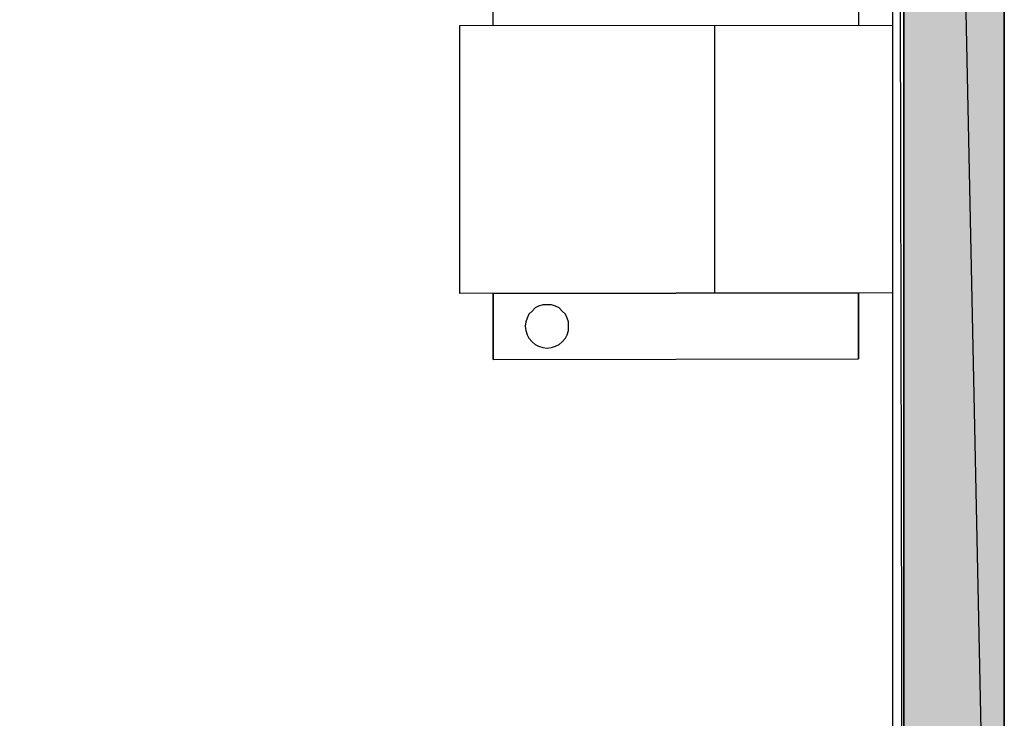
# Model space of a CAD drawing. Header units: millimetres. Extents: x 13115352 to 26511604, y 2875787 to 5794155.
# Tile 32 of 115: x 13126331 to 13128579, y 2882614 to 2884209. Entities that reach past the tile are written whole.
import ezdxf

# ---------------------------------------------------------------- set-up
doc = ezdxf.new("R2010")
doc.units = ezdxf.units.MM
doc.layers.get('0').update_dxf_attribs({"lineweight": 0})

msp = doc.modelspace()

# ---------------------------------------------------------------- hatches: boundary and pattern name
at = {"true_color": 0xdcdcdc}
h = msp.add_hatch(color=254, dxfattribs=at)
h.paths.add_polyline_path([(13128578.6, 2891003.6), (13128349, 2891003.6), (13128578.6, 2880036.6)])
h.paths.add_polyline_path([(13128349, 2891003.6), (13128578.6, 2880036.6), (13128349, 2880036.6)])

# ---------------------------------------------------------------- linework, layer by layer
at = {"color": 7, "linetype": 'Continuous', "lineweight": 30}
for p, q in [((13128349, 2891003.6), (13128349, 2880036.6)), ((13128578.6, 2891003.6), (13128578.6, 2880036.6))]:
    msp.add_line(p, q, dxfattribs=at)
at = {"color": 32, "linetype": 'Continuous', "lineweight": 30, "true_color": 0xb85c00}
msp.add_line((13128323.1, 2887091.5), (13128323.1, 2880536), dxfattribs=at)
at = {"color": 32, "linetype": 'Continuous', "lineweight": 25, "true_color": 0xdd6e00}
msp.add_line((13127917, 2884196.9), (13127917, 2883585.6), dxfattribs=at)
at = {"color": 254, "linetype": 'Continuous', "lineweight": 25, "true_color": 0xdcdcdc}
for points in [[(13128578.6, 2891003.6), (13128349, 2891003.6), (13128578.6, 2880036.6)], [(13128349, 2891003.6), (13128578.6, 2880036.6), (13128349, 2880036.6)]]:
    msp.add_lwpolyline(points, close=True, dxfattribs=at)
at = {"color": 254, "linetype": 'Continuous', "lineweight": -2, "true_color": 0xdcdcdc}
for points in [[(13128578.6, 2891003.6), (13128349, 2891003.6), (13128578.6, 2880036.6)], [(13128349, 2891003.6), (13128578.6, 2880036.6), (13128349, 2880036.6)]]:
    msp.add_lwpolyline(points, close=True, dxfattribs=at)
at = {"color": 7, "linetype": 'Continuous', "lineweight": 25}
msp.add_lwpolyline([(13122937.2, 2887187.7), (13128334.6, 2887194.8), (13128349, 2880203), (13122951.6, 2880195.8)], close=True, dxfattribs=at)
at = {"color": 32, "linetype": 'Continuous', "lineweight": 25, "true_color": 0xdd6e00}
for points in [[(13127411.8, 2884196.9), (13127411.8, 2884346.2), (13128245.6, 2884347.6), (13128245.6, 2884196.9)], [(13127411.8, 2883584.1), (13127411.8, 2883433.4), (13128245.6, 2883434.9), (13128245.6, 2883585.6)], [(13127411.8, 2883433.4), (13127411.8, 2883584.1), (13128245.6, 2883585.6), (13128245.6, 2883434.9)]]:
    msp.add_lwpolyline(points, dxfattribs=at)
for points in [[(13128323.1, 2884196.9), (13128323.1, 2883585.6), (13127335.8, 2883584.1), (13127335.8, 2884195.5)], [(13127535.3, 2883459.3), (13127545.3, 2883460.7), (13127553.9, 2883463.6), (13127562.5, 2883467.9), (13127569.7, 2883473.6), (13127576.9, 2883482.2), (13127581.2, 2883489.4), (13127584.1, 2883499.4), (13127584.1, 2883509.5), (13127584.1, 2883519.5), (13127581.2, 2883528.1), (13127576.9, 2883536.8), (13127569.7, 2883543.9), (13127562.5, 2883551.1), (13127553.9, 2883555.4), (13127545.3, 2883558.3), (13127535.3, 2883558.3), (13127525.2, 2883558.3), (13127515.2, 2883555.4), (13127508, 2883551.1), (13127500.8, 2883543.9), (13127493.6, 2883536.8), (13127489.3, 2883528.1), (13127486.5, 2883519.5), (13127485, 2883509.5), (13127486.5, 2883499.4), (13127489.3, 2883489.4), (13127493.6, 2883482.2), (13127500.8, 2883473.6), (13127508, 2883467.9), (13127515.2, 2883463.6), (13127525.2, 2883460.7)], [(13127535.3, 2883459.3), (13127545.3, 2883460.7), (13127553.9, 2883463.6), (13127562.5, 2883467.9), (13127569.7, 2883473.6), (13127576.9, 2883482.2), (13127581.2, 2883489.4), (13127584.1, 2883499.4), (13127584.1, 2883509.5), (13127584.1, 2883519.5), (13127581.2, 2883528.1), (13127576.9, 2883536.8), (13127569.7, 2883543.9), (13127562.5, 2883551.1), (13127553.9, 2883555.4), (13127545.3, 2883558.3), (13127535.3, 2883558.3), (13127525.2, 2883558.3), (13127515.2, 2883555.4), (13127508, 2883551.1), (13127500.8, 2883543.9), (13127493.6, 2883536.8), (13127489.3, 2883528.1), (13127486.5, 2883519.5), (13127485, 2883509.5), (13127486.5, 2883499.4), (13127489.3, 2883489.4), (13127493.6, 2883482.2), (13127500.8, 2883473.6), (13127508, 2883467.9), (13127515.2, 2883463.6), (13127525.2, 2883460.7)]]:
    msp.add_lwpolyline(points, close=True, dxfattribs=at)

doc.saveas('drawing.dxf')
